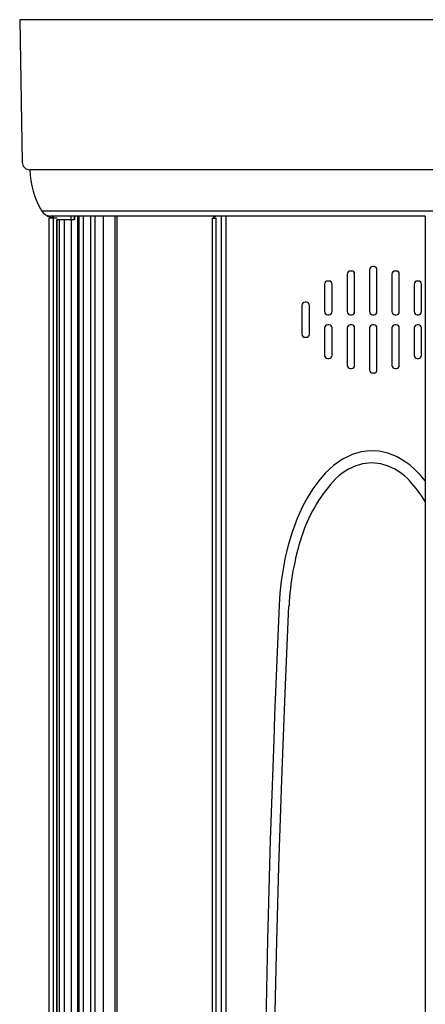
# Model space of a CAD drawing. Header units: millimetres. Extents: x 2848.32 to 2849.28, y 2905.67 to 2907.97.
# Tile 18 of 20: x 2848.33 to 2848.65, y 2907.18 to 2907.97. Entities that reach past the tile are written whole.
import ezdxf

# ---------------------------------------------------------------- set-up
doc = ezdxf.new("R2010")
doc.units = ezdxf.units.MM
doc.layers.add('SANINDUSA', color=3, linetype='Continuous')

msp = doc.modelspace()

# ---------------------------------------------------------------- linework, layer by layer
at = {"layer": 'SANINDUSA', "linetype": 'Continuous'}
for p, q in [((2848.32999, 2907.97144), (2848.33198, 2907.85734)), ((2849.19381, 2907.97144), (2848.32999, 2907.97144)), ((2848.41633, 2907.85144), (2848.33798, 2907.85144)), ((2849.18211, 2907.85144), (2848.41633, 2907.85144)), ((2849.17585, 2907.81835), (2848.34763, 2907.81835)), ((2848.352, 2907.81429), (2848.352, 2907.81444)), ((2848.352, 2907.81444), (2848.35435, 2907.81444)), ((2848.35573, 2907.81308), (2848.352, 2907.81429)), ((2848.35348, 2905.9098), (2848.35348, 2907.81308)), ((2848.35348, 2907.81308), (2848.35526, 2907.81308)), ((2848.65426, 2907.81444), (2848.35451, 2907.81444)), ((2848.35526, 2907.81308), (2848.35702, 2907.81308)), ((2848.35599, 2907.81444), (2848.35599, 2907.81327)), ((2848.35667, 2907.81327), (2848.35599, 2907.81327)), ((2848.35667, 2907.81444), (2848.35667, 2907.81308)), ((2848.35702, 2905.9098), (2848.35702, 2907.81308)), ((2848.35702, 2907.81308), (2848.35984, 2907.81308)), ((2848.36504, 2907.81444), (2848.36505, 2907.81444)), ((2848.37119, 2907.81144), (2848.37119, 2907.81444)), ((2848.37369, 2907.81144), (2848.37369, 2907.81444)), ((2848.37371, 2907.81444), (2848.37371, 2907.81144)), ((2848.37644, 2905.90844), (2848.37644, 2907.81444)), ((2848.37749, 2905.90844), (2848.37749, 2907.81444)), ((2848.37749, 2905.90844), (2848.37749, 2907.81444)), ((2848.38089, 2905.90844), (2848.38089, 2907.81444)), ((2848.38689, 2905.90844), (2848.38689, 2907.81444)), ((2848.39029, 2905.90844), (2848.39029, 2907.81444)), ((2848.39688, 2905.90844), (2848.39688, 2907.81444)), ((2848.40602, 2907.81444), (2848.40602, 2905.90844)), ((2848.40799, 2905.90844), (2848.40799, 2907.81444)), ((2848.48696, 2907.81429), (2848.40799, 2907.81429)), ((2848.48392, 2907.81258), (2848.48392, 2905.9098)), ((2848.48392, 2907.81258), (2848.48404, 2907.81258)), ((2848.48404, 2907.81258), (2848.48706, 2907.81258)), ((2848.48696, 2907.81429), (2848.48464, 2907.81329)), ((2848.48563, 2907.81371), (2848.48563, 2907.81258)), ((2848.4858, 2907.81379), (2848.4858, 2907.81258)), ((2848.48696, 2907.81444), (2848.48696, 2907.81429)), ((2848.48706, 2907.81258), (2848.48719, 2907.81258)), ((2848.48719, 2905.90948), (2848.48719, 2907.81258)), ((2848.49135, 2905.90844), (2848.49135, 2907.81444)), ((2848.49484, 2907.81444), (2848.49484, 2905.90844)), ((2848.65368, 2907.81444), (2848.65426, 2907.81444)), ((2848.65426, 2907.81444), (2848.65426, 2905.90844)), ((2848.35979, 2907.81144), (2848.35979, 2905.91144)), ((2848.35979, 2905.91144), (2848.35979, 2907.81144)), ((2848.36002, 2907.81144), (2848.35979, 2907.81144)), ((2848.36176, 2907.81144), (2848.36002, 2907.81144)), ((2848.36176, 2905.91144), (2848.36176, 2907.81144)), ((2848.36588, 2907.81144), (2848.36176, 2907.81144)), ((2848.36588, 2905.91144), (2848.36588, 2907.81144)), ((2848.37151, 2907.81144), (2848.36588, 2907.81144)), ((2848.37151, 2905.91144), (2848.37151, 2907.81144)), ((2848.37371, 2907.81144), (2848.37151, 2907.81144)), ((2848.61318, 2907.77394), (2848.61219, 2907.77394)), ((2848.59177, 2907.76794), (2848.59177, 2907.73794)), ((2848.59526, 2907.77044), (2848.59426, 2907.77044)), ((2848.59775, 2907.73794), (2848.59775, 2907.76794)), ((2848.6097, 2907.77144), (2848.6097, 2907.73794)), ((2848.61566, 2907.73794), (2848.61566, 2907.77144)), ((2848.62756, 2907.76794), (2848.62756, 2907.73794)), ((2848.63103, 2907.77044), (2848.63004, 2907.77044)), ((2848.6335, 2907.73794), (2848.6335, 2907.76794)), ((2848.57376, 2907.75994), (2848.57376, 2907.73794)), ((2848.57727, 2907.76244), (2848.57627, 2907.76244)), ((2848.57977, 2907.73794), (2848.57977, 2907.75994)), ((2848.64536, 2907.75994), (2848.64536, 2907.73794)), ((2848.64881, 2907.76244), (2848.64782, 2907.76244)), ((2848.65127, 2907.73794), (2848.65127, 2907.75994)), ((2848.55568, 2907.74294), (2848.55568, 2907.71994)), ((2848.5592, 2907.74544), (2848.5582, 2907.74544)), ((2848.56172, 2907.71994), (2848.56172, 2907.74294)), ((2848.57627, 2907.73544), (2848.57727, 2907.73544)), ((2848.59426, 2907.73544), (2848.59526, 2907.73544)), ((2848.61219, 2907.73544), (2848.61318, 2907.73544)), ((2848.63004, 2907.73544), (2848.63103, 2907.73544)), ((2848.64782, 2907.73544), (2848.64881, 2907.73544)), ((2848.57727, 2907.72744), (2848.57627, 2907.72744)), ((2848.59526, 2907.72744), (2848.59426, 2907.72744)), ((2848.61318, 2907.72744), (2848.61219, 2907.72744)), ((2848.63103, 2907.72744), (2848.63004, 2907.72744)), ((2848.64881, 2907.72744), (2848.64782, 2907.72744)), ((2848.57376, 2907.72494), (2848.57376, 2907.70294)), ((2848.57977, 2907.70294), (2848.57977, 2907.72494)), ((2848.59177, 2907.72494), (2848.59177, 2907.69494)), ((2848.59775, 2907.69494), (2848.59775, 2907.72494)), ((2848.6097, 2907.72494), (2848.6097, 2907.69144)), ((2848.61566, 2907.69144), (2848.61566, 2907.72494)), ((2848.62756, 2907.72494), (2848.62756, 2907.69494)), ((2848.6335, 2907.69494), (2848.6335, 2907.72494)), ((2848.64536, 2907.72494), (2848.64536, 2907.70294)), ((2848.65127, 2907.70294), (2848.65127, 2907.72494)), ((2848.5582, 2907.71744), (2848.5592, 2907.71744)), ((2848.57627, 2907.70044), (2848.57727, 2907.70044)), ((2848.64782, 2907.70044), (2848.64881, 2907.70044)), ((2848.59426, 2907.69244), (2848.59526, 2907.69244)), ((2848.61219, 2907.68894), (2848.61318, 2907.68894)), ((2848.63004, 2907.69244), (2848.63103, 2907.69244))]:
    msp.add_line(p, q, dxfattribs=at)
at = {"layer": 'SANINDUSA', "linetype": 'Continuous', "flags": 128}
for points in [[(2848.65426, 2907.60253), (2848.6541, 2907.60276), (2848.65046, 2907.6071), (2848.64652, 2907.6112), (2848.64219, 2907.61504), (2848.6375, 2907.6185), (2848.63124, 2907.6221), (2848.62439, 2907.62482), (2848.61741, 2907.62636), (2848.61006, 2907.6267), (2848.60293, 2907.62578), (2848.59584, 2907.62365), (2848.59195, 2907.62193), (2848.58818, 2907.61989), (2848.581, 2907.61487), (2848.57427, 2907.60869), (2848.56905, 2907.60273), (2848.56432, 2907.5963), (2848.56, 2907.5894), (2848.55614, 2907.58219), (2848.55176, 2907.57248), (2848.54804, 2907.56246), (2848.5449, 2907.55209), (2848.54234, 2907.54154), (2848.54052, 2907.53206), (2848.53911, 2907.5225), (2848.53809, 2907.51284), (2848.53746, 2907.50312), (2848.53746, 2907.50312)], [(2848.5453, 2906.31999), (2848.54222, 2906.38951), (2848.53953, 2906.45905), (2848.53722, 2906.5286), (2848.5353, 2906.59816), (2848.53376, 2906.66773), (2848.5326, 2906.73731), (2848.53183, 2906.8069), (2848.53145, 2906.87649), (2848.53145, 2906.94608), (2848.53183, 2907.01566), (2848.5326, 2907.08525), (2848.53376, 2907.15483), (2848.5353, 2907.2244), (2848.53722, 2907.29396), (2848.53953, 2907.36351), (2848.54222, 2907.43305), (2848.5453, 2907.50257)], [(2848.53746, 2907.50312), (2848.53556, 2907.45929), (2848.53381, 2907.41536)], [(2848.53381, 2907.41536), (2848.53307, 2907.39537), (2848.53037, 2907.31542), (2848.52816, 2907.23545), (2848.52643, 2907.15546), (2848.52518, 2907.07546), (2848.52442, 2906.99545), (2848.52415, 2906.92197), (2848.5243, 2906.84848), (2848.52486, 2906.77499), (2848.52584, 2906.70151), (2848.52722, 2906.628), (2848.52901, 2906.5545), (2848.53121, 2906.48101), (2848.53381, 2906.40752)]]:
    msp.add_lwpolyline(points, dxfattribs=at)
at = {"layer": 'SANINDUSA', "linetype": 'Continuous'}
for centre, radius, start, end in [((2848.33798, 2907.85744), 0.006, 181, 270), ((2848.40521, 2907.85261), 0.067, 181, 210.75341), ((2848.35451, 2907.82244), 0.008, 210.75341, 270), ((2848.35579, 2907.81327), 0.0002, 287.87401, 0.00882), ((2848.61219, 2907.77145), 0.00249, 90.12104, 180.2164), ((2848.61317, 2907.77145), 0.00249, 359.86597, 89.75255), ((2848.59426, 2907.76794), 0.0025, 90.04358, 180.06791), ((2848.59525, 2907.76794), 0.0025, 359.94259, 89.90203), ((2848.63005, 2907.76796), 0.00248, 90.19982, 180.3648), ((2848.63101, 2907.76795), 0.00249, 359.78987, 89.6011), ((2848.57626, 2907.75994), 0.0025, 89.96637, 179.91928), ((2848.57727, 2907.75994), 0.0025, 0.01942, 90.05098), ((2848.64783, 2907.75996), 0.00248, 90.28103, 180.51313), ((2848.64878, 2907.75995), 0.00249, 359.71462, 89.44621), ((2848.55819, 2907.74293), 0.00251, 89.88832, 179.77046), ((2848.55921, 2907.74294), 0.0025, 0.09613, 90.20084), ((2848.57626, 2907.73794), 0.0025, 180.04342, 270.07094), ((2848.57727, 2907.73794), 0.0025, 269.97045, 359.95916), ((2848.59426, 2907.73794), 0.0025, 179.96658, 269.92193), ((2848.59526, 2907.73794), 0.0025, 270.04763, 0.10775), ((2848.6122, 2907.73794), 0.0025, 179.8899, 269.77266), ((2848.61317, 2907.73793), 0.00249, 270.12524, 0.25624), ((2848.63006, 2907.73793), 0.00249, 179.81371, 269.62168), ((2848.63102, 2907.73792), 0.00248, 270.20435, 0.40468), ((2848.64785, 2907.73793), 0.00249, 179.73832, 269.46751), ((2848.6488, 2907.73792), 0.00248, 270.28609, 0.55309), ((2848.57626, 2907.72494), 0.0025, 89.96637, 179.91928), ((2848.57727, 2907.72494), 0.0025, 0.01942, 90.05098), ((2848.59426, 2907.72494), 0.0025, 90.04358, 180.06791), ((2848.59525, 2907.72494), 0.0025, 359.94259, 89.90203), ((2848.61219, 2907.72495), 0.00249, 90.12104, 180.2164), ((2848.61317, 2907.72495), 0.00249, 359.86597, 89.75255), ((2848.63005, 2907.72496), 0.00248, 90.19982, 180.3648), ((2848.63101, 2907.72495), 0.00249, 359.78987, 89.6011), ((2848.64783, 2907.72496), 0.00248, 90.28103, 180.51313), ((2848.64878, 2907.72495), 0.00249, 359.71462, 89.44621), ((2848.55819, 2907.71995), 0.00251, 180.12011, 270.22111), ((2848.55921, 2907.71995), 0.00251, 269.89261, 359.81042), ((2848.57626, 2907.70294), 0.0025, 180.04342, 270.07094), ((2848.57727, 2907.70294), 0.0025, 269.97045, 359.95916), ((2848.64785, 2907.70293), 0.00249, 179.73832, 269.46751), ((2848.6488, 2907.70292), 0.00248, 270.28609, 0.55309), ((2848.59426, 2907.69494), 0.0025, 179.96657, 269.92193), ((2848.59526, 2907.69494), 0.0025, 270.04763, 0.10775), ((2848.63006, 2907.69493), 0.00249, 179.81371, 269.62168), ((2848.63102, 2907.69492), 0.00248, 270.20435, 0.40468), ((2848.6122, 2907.69144), 0.0025, 179.8899, 269.77266), ((2848.61317, 2907.69143), 0.00249, 270.12524, 0.25624), ((2848.6114, 2907.58344), 0.03352, 73.21783, 106.78217), ((2848.61443, 2907.57208), 0.04527, 106.30206, 138.22807), ((2848.60837, 2907.57208), 0.04527, 41.77193, 73.69794), ((2848.67229, 2907.52037), 0.12287, 138.21919, 162.24029), ((2848.55066, 2907.52048), 0.12268, 32.38688, 41.78928), ((2848.75918, 2907.49251), 0.21411, 162.23274, 177.30712)]:
    msp.add_arc(centre, radius, start, end, dxfattribs=at)

doc.saveas('drawing.dxf')
